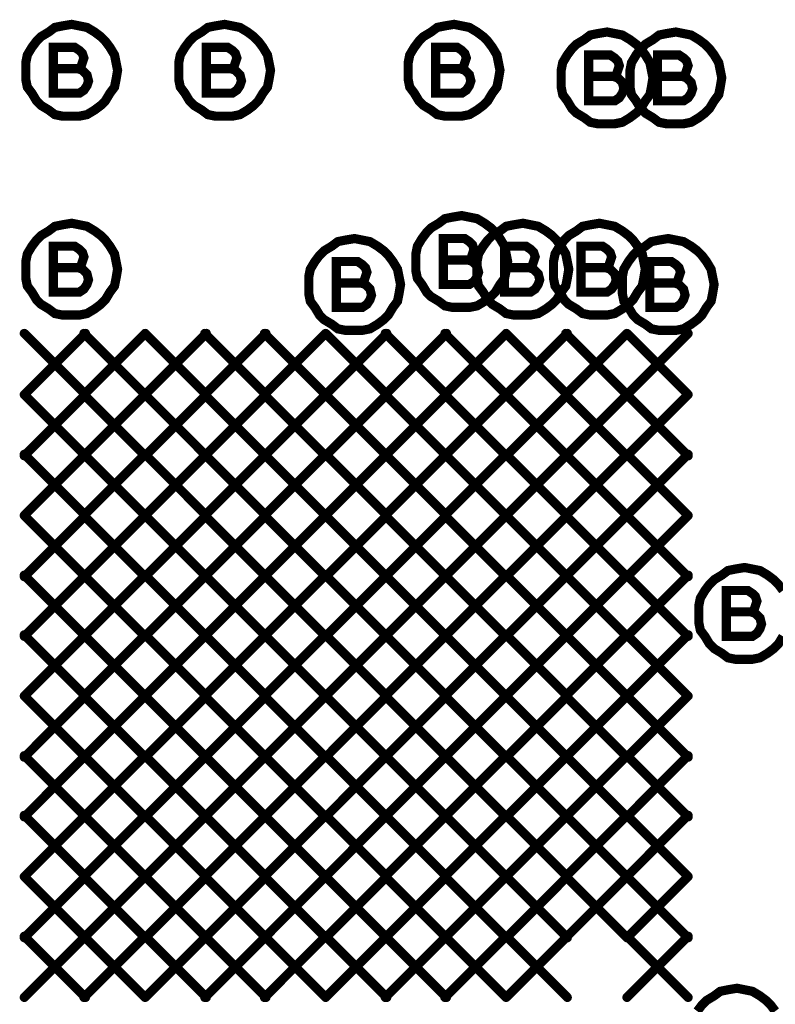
# Model space of a CAD drawing. Extents: x 28 to 61, y 24.9 to 46.
# Tile 37 of 96: x 37.246 to 37.74, y 31.364 to 32.008. Entities that reach past the tile are written whole.
import ezdxf

# ---------------------------------------------------------------- set-up
doc = ezdxf.new("R2010")
doc.units = 0
doc.layers.add('1', color=2, linetype='CONTINUOUS')

msp = doc.modelspace()

# ---------------------------------------------------------------- linework, layer by layer
at = {"layer": '1', "const_width": 0.006}
for points in [[(37.31, 31.975), (37.309, 31.98), (37.308, 31.985), (37.305, 31.99), (37.302, 31.994), (37.299, 31.997), (37.295, 32), (37.29, 32.003), (37.285, 32.004), (37.28, 32.005), (37.274, 32.004), (37.269, 32.003), (37.265, 32), (37.26, 31.997), (37.257, 31.994), (37.254, 31.99), (37.251, 31.985), (37.25, 31.98), (37.25, 31.975), (37.25, 31.969), (37.251, 31.964), (37.254, 31.96), (37.257, 31.955), (37.26, 31.952), (37.265, 31.949), (37.269, 31.946), (37.274, 31.945), (37.28, 31.945), (37.285, 31.945), (37.29, 31.946), (37.295, 31.949), (37.299, 31.952), (37.302, 31.955), (37.305, 31.96), (37.308, 31.964), (37.309, 31.969), (37.31, 31.975)], [(37.41, 31.975), (37.409, 31.98), (37.408, 31.985), (37.405, 31.99), (37.402, 31.994), (37.399, 31.997), (37.395, 32), (37.39, 32.003), (37.385, 32.004), (37.38, 32.005), (37.374, 32.004), (37.369, 32.003), (37.365, 32), (37.36, 31.997), (37.357, 31.994), (37.354, 31.99), (37.351, 31.985), (37.35, 31.98), (37.35, 31.975), (37.35, 31.969), (37.351, 31.964), (37.354, 31.96), (37.357, 31.955), (37.36, 31.952), (37.365, 31.949), (37.369, 31.946), (37.374, 31.945), (37.38, 31.945), (37.385, 31.945), (37.39, 31.946), (37.395, 31.949), (37.399, 31.952), (37.402, 31.955), (37.405, 31.96), (37.408, 31.964), (37.409, 31.969), (37.41, 31.975)], [(37.56, 31.975), (37.559, 31.98), (37.558, 31.985), (37.555, 31.99), (37.552, 31.994), (37.549, 31.997), (37.545, 32), (37.54, 32.003), (37.535, 32.004), (37.53, 32.005), (37.524, 32.004), (37.519, 32.003), (37.515, 32), (37.51, 31.997), (37.507, 31.994), (37.504, 31.99), (37.501, 31.985), (37.5, 31.98), (37.5, 31.975), (37.5, 31.969), (37.501, 31.964), (37.504, 31.96), (37.507, 31.955), (37.51, 31.952), (37.515, 31.949), (37.519, 31.946), (37.524, 31.945), (37.53, 31.945), (37.535, 31.945), (37.54, 31.946), (37.545, 31.949), (37.549, 31.952), (37.552, 31.955), (37.555, 31.96), (37.558, 31.964), (37.559, 31.969), (37.56, 31.975)], [(37.66, 31.97), (37.659, 31.975), (37.658, 31.98), (37.655, 31.985), (37.652, 31.989), (37.649, 31.992), (37.645, 31.995), (37.64, 31.998), (37.635, 31.999), (37.63, 32), (37.624, 31.999), (37.619, 31.998), (37.615, 31.995), (37.61, 31.992), (37.607, 31.989), (37.604, 31.985), (37.601, 31.98), (37.6, 31.975), (37.6, 31.97), (37.6, 31.964), (37.601, 31.959), (37.604, 31.955), (37.607, 31.95), (37.61, 31.947), (37.615, 31.944), (37.619, 31.941), (37.624, 31.94), (37.63, 31.94), (37.635, 31.94), (37.64, 31.941), (37.645, 31.944), (37.649, 31.947), (37.652, 31.95), (37.655, 31.955), (37.658, 31.959), (37.659, 31.964), (37.66, 31.97)], [(37.705, 31.97), (37.704, 31.975), (37.703, 31.98), (37.7, 31.985), (37.697, 31.989), (37.694, 31.992), (37.69, 31.995), (37.685, 31.998), (37.68, 31.999), (37.675, 32), (37.669, 31.999), (37.664, 31.998), (37.66, 31.995), (37.655, 31.992), (37.652, 31.989), (37.649, 31.985), (37.646, 31.98), (37.645, 31.975), (37.645, 31.97), (37.645, 31.964), (37.646, 31.959), (37.649, 31.955), (37.652, 31.95), (37.655, 31.947), (37.66, 31.944), (37.664, 31.941), (37.669, 31.94), (37.675, 31.94), (37.68, 31.94), (37.685, 31.941), (37.69, 31.944), (37.694, 31.947), (37.697, 31.95), (37.7, 31.955), (37.703, 31.959), (37.704, 31.964), (37.705, 31.97)], [(37.284, 31.976), (37.286, 31.977), (37.287, 31.98), (37.288, 31.983), (37.287, 31.986), (37.285, 31.988), (37.282, 31.99), (37.268, 31.99), (37.268, 31.96), (37.285, 31.96), (37.288, 31.962), (37.29, 31.965), (37.291, 31.968), (37.29, 31.972), (37.287, 31.975), (37.284, 31.976), (37.268, 31.976)], [(37.384, 31.976), (37.386, 31.977), (37.387, 31.98), (37.388, 31.983), (37.387, 31.986), (37.385, 31.988), (37.382, 31.99), (37.368, 31.99), (37.368, 31.96), (37.385, 31.96), (37.388, 31.962), (37.39, 31.965), (37.391, 31.968), (37.39, 31.972), (37.387, 31.975), (37.384, 31.976), (37.368, 31.976)], [(37.534, 31.976), (37.536, 31.977), (37.537, 31.98), (37.538, 31.983), (37.537, 31.986), (37.535, 31.988), (37.532, 31.99), (37.518, 31.99), (37.518, 31.96), (37.535, 31.96), (37.538, 31.962), (37.54, 31.965), (37.541, 31.968), (37.54, 31.972), (37.537, 31.975), (37.534, 31.976), (37.518, 31.976)], [(37.634, 31.971), (37.636, 31.972), (37.637, 31.975), (37.638, 31.978), (37.637, 31.981), (37.635, 31.983), (37.632, 31.985), (37.618, 31.985), (37.618, 31.955), (37.635, 31.955), (37.638, 31.957), (37.64, 31.96), (37.641, 31.963), (37.64, 31.967), (37.637, 31.97), (37.634, 31.971), (37.618, 31.971)], [(37.679, 31.971), (37.681, 31.972), (37.682, 31.975), (37.683, 31.978), (37.682, 31.981), (37.68, 31.983), (37.677, 31.985), (37.663, 31.985), (37.663, 31.955), (37.68, 31.955), (37.683, 31.957), (37.685, 31.96), (37.686, 31.963), (37.685, 31.967), (37.682, 31.97), (37.679, 31.971), (37.663, 31.971)], [(37.565, 31.85), (37.564, 31.855), (37.563, 31.86), (37.56, 31.865), (37.557, 31.869), (37.554, 31.872), (37.55, 31.875), (37.545, 31.878), (37.54, 31.879), (37.535, 31.88), (37.529, 31.879), (37.524, 31.878), (37.52, 31.875), (37.515, 31.872), (37.512, 31.869), (37.509, 31.865), (37.506, 31.86), (37.505, 31.855), (37.505, 31.85), (37.505, 31.844), (37.506, 31.839), (37.509, 31.835), (37.512, 31.83), (37.515, 31.827), (37.52, 31.824), (37.524, 31.821), (37.529, 31.82), (37.535, 31.82), (37.54, 31.82), (37.545, 31.821), (37.55, 31.824), (37.554, 31.827), (37.557, 31.83), (37.56, 31.835), (37.563, 31.839), (37.564, 31.844), (37.565, 31.85)], [(37.31, 31.845), (37.309, 31.85), (37.308, 31.855), (37.305, 31.86), (37.302, 31.864), (37.299, 31.867), (37.295, 31.87), (37.29, 31.873), (37.285, 31.874), (37.28, 31.875), (37.274, 31.874), (37.269, 31.873), (37.265, 31.87), (37.26, 31.867), (37.257, 31.864), (37.254, 31.86), (37.251, 31.855), (37.25, 31.85), (37.25, 31.845), (37.25, 31.839), (37.251, 31.834), (37.254, 31.83), (37.257, 31.825), (37.26, 31.822), (37.265, 31.819), (37.269, 31.816), (37.274, 31.815), (37.28, 31.815), (37.285, 31.815), (37.29, 31.816), (37.295, 31.819), (37.299, 31.822), (37.302, 31.825), (37.305, 31.83), (37.308, 31.834), (37.309, 31.839), (37.31, 31.845)], [(37.605, 31.845), (37.604, 31.85), (37.603, 31.855), (37.6, 31.86), (37.597, 31.864), (37.594, 31.867), (37.59, 31.87), (37.585, 31.873), (37.58, 31.874), (37.575, 31.875), (37.569, 31.874), (37.564, 31.873), (37.56, 31.87), (37.555, 31.867), (37.552, 31.864), (37.549, 31.86), (37.546, 31.855), (37.545, 31.85), (37.545, 31.845), (37.545, 31.839), (37.546, 31.834), (37.549, 31.83), (37.552, 31.825), (37.555, 31.822), (37.56, 31.819), (37.564, 31.816), (37.569, 31.815), (37.575, 31.815), (37.58, 31.815), (37.585, 31.816), (37.59, 31.819), (37.594, 31.822), (37.597, 31.825), (37.6, 31.83), (37.603, 31.834), (37.604, 31.839), (37.605, 31.845)], [(37.655, 31.845), (37.654, 31.85), (37.653, 31.855), (37.65, 31.86), (37.647, 31.864), (37.644, 31.867), (37.64, 31.87), (37.635, 31.873), (37.63, 31.874), (37.625, 31.875), (37.619, 31.874), (37.614, 31.873), (37.61, 31.87), (37.605, 31.867), (37.602, 31.864), (37.599, 31.86), (37.596, 31.855), (37.595, 31.85), (37.595, 31.845), (37.595, 31.839), (37.596, 31.834), (37.599, 31.83), (37.602, 31.825), (37.605, 31.822), (37.61, 31.819), (37.614, 31.816), (37.619, 31.815), (37.625, 31.815), (37.63, 31.815), (37.635, 31.816), (37.64, 31.819), (37.644, 31.822), (37.647, 31.825), (37.65, 31.83), (37.653, 31.834), (37.654, 31.839), (37.655, 31.845)], [(37.284, 31.846), (37.286, 31.847), (37.287, 31.85), (37.288, 31.853), (37.287, 31.856), (37.285, 31.858), (37.282, 31.86), (37.268, 31.86), (37.268, 31.83), (37.285, 31.83), (37.288, 31.832), (37.29, 31.835), (37.291, 31.838), (37.29, 31.842), (37.287, 31.845), (37.284, 31.846), (37.268, 31.846)], [(37.495, 31.835), (37.494, 31.84), (37.493, 31.845), (37.49, 31.85), (37.487, 31.854), (37.484, 31.857), (37.48, 31.86), (37.475, 31.863), (37.47, 31.864), (37.465, 31.865), (37.459, 31.864), (37.454, 31.863), (37.45, 31.86), (37.445, 31.857), (37.442, 31.854), (37.439, 31.85), (37.436, 31.845), (37.435, 31.84), (37.435, 31.835), (37.435, 31.829), (37.436, 31.824), (37.439, 31.82), (37.442, 31.815), (37.445, 31.812), (37.45, 31.809), (37.454, 31.806), (37.459, 31.805), (37.465, 31.805), (37.47, 31.805), (37.475, 31.806), (37.48, 31.809), (37.484, 31.812), (37.487, 31.815), (37.49, 31.82), (37.493, 31.824), (37.494, 31.829), (37.495, 31.835)], [(37.539, 31.851), (37.541, 31.852), (37.542, 31.855), (37.543, 31.858), (37.542, 31.861), (37.54, 31.863), (37.537, 31.865), (37.523, 31.865), (37.523, 31.835), (37.54, 31.835), (37.543, 31.837), (37.545, 31.84), (37.546, 31.843), (37.545, 31.847), (37.542, 31.85), (37.539, 31.851), (37.523, 31.851)], [(37.579, 31.846), (37.581, 31.847), (37.582, 31.85), (37.583, 31.853), (37.582, 31.856), (37.58, 31.858), (37.577, 31.86), (37.563, 31.86), (37.563, 31.83), (37.58, 31.83), (37.583, 31.832), (37.585, 31.835), (37.586, 31.838), (37.585, 31.842), (37.582, 31.845), (37.579, 31.846), (37.563, 31.846)], [(37.629, 31.846), (37.631, 31.847), (37.632, 31.85), (37.633, 31.853), (37.632, 31.856), (37.63, 31.858), (37.627, 31.86), (37.613, 31.86), (37.613, 31.83), (37.63, 31.83), (37.633, 31.832), (37.635, 31.835), (37.636, 31.838), (37.635, 31.842), (37.632, 31.845), (37.629, 31.846), (37.613, 31.846)], [(37.7, 31.835), (37.699, 31.84), (37.698, 31.845), (37.695, 31.85), (37.692, 31.854), (37.689, 31.857), (37.685, 31.86), (37.68, 31.863), (37.675, 31.864), (37.67, 31.865), (37.664, 31.864), (37.659, 31.863), (37.655, 31.86), (37.65, 31.857), (37.647, 31.854), (37.644, 31.85), (37.641, 31.845), (37.64, 31.84), (37.64, 31.835), (37.64, 31.829), (37.641, 31.824), (37.644, 31.82), (37.647, 31.815), (37.65, 31.812), (37.655, 31.809), (37.659, 31.806), (37.664, 31.805), (37.67, 31.805), (37.675, 31.805), (37.68, 31.806), (37.685, 31.809), (37.689, 31.812), (37.692, 31.815), (37.695, 31.82), (37.698, 31.824), (37.699, 31.829), (37.7, 31.835)], [(37.469, 31.836), (37.471, 31.837), (37.472, 31.84), (37.473, 31.843), (37.472, 31.846), (37.47, 31.848), (37.467, 31.85), (37.453, 31.85), (37.453, 31.82), (37.47, 31.82), (37.473, 31.822), (37.475, 31.825), (37.476, 31.828), (37.475, 31.832), (37.472, 31.835), (37.469, 31.836), (37.453, 31.836)], [(37.674, 31.836), (37.676, 31.837), (37.677, 31.84), (37.678, 31.843), (37.677, 31.846), (37.675, 31.848), (37.672, 31.85), (37.658, 31.85), (37.658, 31.82), (37.675, 31.82), (37.678, 31.822), (37.68, 31.825), (37.681, 31.828), (37.68, 31.832), (37.677, 31.835), (37.674, 31.836), (37.658, 31.836)], [(37.249, 31.803), (37.289, 31.763)], [(37.289, 31.803), (37.249, 31.763)], [(37.288, 31.803), (37.328, 31.763)], [(37.328, 31.803), (37.288, 31.763)], [(37.328, 31.803), (37.368, 31.763)], [(37.368, 31.803), (37.328, 31.763)], [(37.367, 31.803), (37.407, 31.763)], [(37.407, 31.803), (37.367, 31.763)], [(37.406, 31.803), (37.446, 31.763)], [(37.446, 31.803), (37.406, 31.763)], [(37.446, 31.803), (37.486, 31.763)], [(37.486, 31.803), (37.446, 31.763)], [(37.485, 31.803), (37.525, 31.763)], [(37.525, 31.803), (37.485, 31.763)], [(37.524, 31.803), (37.564, 31.763)], [(37.564, 31.803), (37.524, 31.763)], [(37.564, 31.803), (37.604, 31.763)], [(37.604, 31.803), (37.564, 31.763)], [(37.603, 31.803), (37.643, 31.763)], [(37.643, 31.803), (37.603, 31.763)], [(37.643, 31.803), (37.683, 31.763)], [(37.683, 31.803), (37.643, 31.763)], [(37.249, 31.763), (37.289, 31.723)], [(37.289, 31.763), (37.249, 31.723)], [(37.288, 31.763), (37.328, 31.723)], [(37.328, 31.763), (37.288, 31.723)], [(37.328, 31.763), (37.368, 31.723)], [(37.368, 31.763), (37.328, 31.723)], [(37.367, 31.763), (37.407, 31.723)], [(37.407, 31.763), (37.367, 31.723)], [(37.406, 31.763), (37.446, 31.723)], [(37.446, 31.763), (37.406, 31.723)], [(37.446, 31.763), (37.486, 31.723)], [(37.486, 31.763), (37.446, 31.723)], [(37.485, 31.763), (37.525, 31.723)], [(37.525, 31.763), (37.485, 31.723)], [(37.524, 31.763), (37.564, 31.723)], [(37.564, 31.763), (37.524, 31.723)], [(37.564, 31.763), (37.604, 31.723)], [(37.604, 31.763), (37.564, 31.723)], [(37.603, 31.763), (37.643, 31.723)], [(37.643, 31.763), (37.603, 31.723)], [(37.643, 31.763), (37.683, 31.723)], [(37.683, 31.763), (37.643, 31.723)], [(37.249, 31.724), (37.289, 31.684)], [(37.289, 31.724), (37.249, 31.684)], [(37.288, 31.724), (37.328, 31.684)], [(37.328, 31.724), (37.288, 31.684)], [(37.328, 31.724), (37.368, 31.684)], [(37.368, 31.724), (37.328, 31.684)], [(37.367, 31.724), (37.407, 31.684)], [(37.407, 31.724), (37.367, 31.684)], [(37.406, 31.724), (37.446, 31.684)], [(37.446, 31.724), (37.406, 31.684)], [(37.446, 31.724), (37.486, 31.684)], [(37.486, 31.724), (37.446, 31.684)], [(37.485, 31.724), (37.525, 31.684)], [(37.525, 31.724), (37.485, 31.684)], [(37.524, 31.724), (37.564, 31.684)], [(37.564, 31.724), (37.524, 31.684)], [(37.564, 31.724), (37.604, 31.684)], [(37.604, 31.724), (37.564, 31.684)], [(37.603, 31.724), (37.643, 31.684)], [(37.643, 31.724), (37.603, 31.684)], [(37.643, 31.724), (37.683, 31.684)], [(37.683, 31.724), (37.643, 31.684)], [(37.249, 31.684), (37.289, 31.644)], [(37.289, 31.684), (37.249, 31.644)], [(37.288, 31.684), (37.328, 31.644)], [(37.328, 31.684), (37.288, 31.644)], [(37.328, 31.684), (37.368, 31.644)], [(37.368, 31.684), (37.328, 31.644)], [(37.367, 31.684), (37.407, 31.644)], [(37.407, 31.684), (37.367, 31.644)], [(37.406, 31.684), (37.446, 31.644)], [(37.446, 31.684), (37.406, 31.644)], [(37.446, 31.684), (37.486, 31.644)], [(37.486, 31.684), (37.446, 31.644)], [(37.485, 31.684), (37.525, 31.644)], [(37.525, 31.684), (37.485, 31.644)], [(37.524, 31.684), (37.564, 31.644)], [(37.564, 31.684), (37.524, 31.644)], [(37.564, 31.684), (37.604, 31.644)], [(37.604, 31.684), (37.564, 31.644)], [(37.603, 31.684), (37.643, 31.644)], [(37.643, 31.684), (37.603, 31.644)], [(37.643, 31.684), (37.683, 31.644)], [(37.683, 31.684), (37.643, 31.644)], [(37.745, 31.635), (37.742, 31.639), (37.739, 31.642), (37.735, 31.645), (37.73, 31.648), (37.725, 31.649), (37.72, 31.65), (37.714, 31.649), (37.709, 31.648), (37.705, 31.645), (37.7, 31.642), (37.697, 31.639), (37.694, 31.635), (37.691, 31.63), (37.69, 31.625), (37.69, 31.62), (37.69, 31.614), (37.691, 31.609), (37.694, 31.605), (37.697, 31.6), (37.7, 31.597), (37.705, 31.594), (37.709, 31.591), (37.714, 31.59), (37.72, 31.59), (37.725, 31.59), (37.73, 31.591), (37.735, 31.594), (37.739, 31.597), (37.742, 31.6), (37.745, 31.605)], [(37.249, 31.645), (37.289, 31.605)], [(37.289, 31.645), (37.249, 31.605)], [(37.288, 31.645), (37.328, 31.605)], [(37.328, 31.645), (37.288, 31.605)], [(37.328, 31.645), (37.368, 31.605)], [(37.368, 31.645), (37.328, 31.605)], [(37.367, 31.645), (37.407, 31.605)], [(37.407, 31.645), (37.367, 31.605)], [(37.406, 31.645), (37.446, 31.605)], [(37.446, 31.645), (37.406, 31.605)], [(37.446, 31.645), (37.486, 31.605)], [(37.486, 31.645), (37.446, 31.605)], [(37.485, 31.645), (37.525, 31.605)], [(37.525, 31.645), (37.485, 31.605)], [(37.524, 31.645), (37.564, 31.605)], [(37.564, 31.645), (37.524, 31.605)], [(37.564, 31.645), (37.604, 31.605)], [(37.604, 31.645), (37.564, 31.605)], [(37.603, 31.645), (37.643, 31.605)], [(37.643, 31.645), (37.603, 31.605)], [(37.643, 31.645), (37.683, 31.605)], [(37.683, 31.645), (37.643, 31.605)], [(37.724, 31.621), (37.726, 31.622), (37.727, 31.625), (37.728, 31.628), (37.727, 31.631), (37.725, 31.633), (37.722, 31.635), (37.708, 31.635), (37.708, 31.605), (37.725, 31.605), (37.728, 31.607), (37.73, 31.61), (37.731, 31.613), (37.73, 31.617), (37.727, 31.62), (37.724, 31.621), (37.708, 31.621)], [(37.249, 31.606), (37.289, 31.566)], [(37.289, 31.606), (37.249, 31.566)], [(37.288, 31.606), (37.328, 31.566)], [(37.328, 31.606), (37.288, 31.566)], [(37.328, 31.606), (37.368, 31.566)], [(37.368, 31.606), (37.328, 31.566)], [(37.367, 31.606), (37.407, 31.566)], [(37.407, 31.606), (37.367, 31.566)], [(37.406, 31.606), (37.446, 31.566)], [(37.446, 31.606), (37.406, 31.566)], [(37.446, 31.606), (37.486, 31.566)], [(37.486, 31.606), (37.446, 31.566)], [(37.485, 31.606), (37.525, 31.566)], [(37.525, 31.606), (37.485, 31.566)], [(37.524, 31.606), (37.564, 31.566)], [(37.564, 31.606), (37.524, 31.566)], [(37.564, 31.606), (37.604, 31.566)], [(37.604, 31.606), (37.564, 31.566)], [(37.603, 31.606), (37.643, 31.566)], [(37.643, 31.606), (37.603, 31.566)], [(37.643, 31.606), (37.683, 31.566)], [(37.683, 31.606), (37.643, 31.566)], [(37.249, 31.566), (37.289, 31.526)], [(37.289, 31.566), (37.249, 31.526)], [(37.288, 31.566), (37.328, 31.526)], [(37.328, 31.566), (37.288, 31.526)], [(37.328, 31.566), (37.368, 31.526)], [(37.368, 31.566), (37.328, 31.526)], [(37.367, 31.566), (37.407, 31.526)], [(37.407, 31.566), (37.367, 31.526)], [(37.406, 31.566), (37.446, 31.526)], [(37.446, 31.566), (37.406, 31.526)], [(37.446, 31.566), (37.486, 31.526)], [(37.486, 31.566), (37.446, 31.526)], [(37.485, 31.566), (37.525, 31.526)], [(37.525, 31.566), (37.485, 31.526)], [(37.524, 31.566), (37.564, 31.526)], [(37.564, 31.566), (37.524, 31.526)], [(37.564, 31.566), (37.604, 31.526)], [(37.604, 31.566), (37.564, 31.526)], [(37.603, 31.566), (37.643, 31.526)], [(37.643, 31.566), (37.603, 31.526)], [(37.643, 31.566), (37.683, 31.526)], [(37.683, 31.566), (37.643, 31.526)], [(37.249, 31.527), (37.289, 31.487)], [(37.289, 31.527), (37.249, 31.487)], [(37.288, 31.527), (37.328, 31.487)], [(37.328, 31.527), (37.288, 31.487)], [(37.328, 31.527), (37.368, 31.487)], [(37.368, 31.527), (37.328, 31.487)], [(37.367, 31.527), (37.407, 31.487)], [(37.407, 31.527), (37.367, 31.487)], [(37.406, 31.527), (37.446, 31.487)], [(37.446, 31.527), (37.406, 31.487)], [(37.446, 31.527), (37.486, 31.487)], [(37.486, 31.527), (37.446, 31.487)], [(37.485, 31.527), (37.525, 31.487)], [(37.525, 31.527), (37.485, 31.487)], [(37.524, 31.527), (37.564, 31.487)], [(37.564, 31.527), (37.524, 31.487)], [(37.564, 31.527), (37.604, 31.487)], [(37.604, 31.527), (37.564, 31.487)], [(37.603, 31.527), (37.643, 31.487)], [(37.643, 31.527), (37.603, 31.487)], [(37.643, 31.527), (37.683, 31.487)], [(37.683, 31.527), (37.643, 31.487)], [(37.249, 31.488), (37.289, 31.448)], [(37.289, 31.488), (37.249, 31.448)], [(37.288, 31.488), (37.328, 31.448)], [(37.328, 31.488), (37.288, 31.448)], [(37.328, 31.488), (37.368, 31.448)], [(37.368, 31.488), (37.328, 31.448)], [(37.367, 31.488), (37.407, 31.448)], [(37.407, 31.488), (37.367, 31.448)], [(37.406, 31.488), (37.446, 31.448)], [(37.446, 31.488), (37.406, 31.448)], [(37.446, 31.488), (37.486, 31.448)], [(37.486, 31.488), (37.446, 31.448)], [(37.485, 31.488), (37.525, 31.448)], [(37.525, 31.488), (37.485, 31.448)], [(37.524, 31.488), (37.564, 31.448)], [(37.564, 31.488), (37.524, 31.448)], [(37.564, 31.488), (37.604, 31.448)], [(37.604, 31.488), (37.564, 31.448)], [(37.603, 31.488), (37.643, 31.448)], [(37.643, 31.488), (37.603, 31.448)], [(37.643, 31.488), (37.683, 31.448)], [(37.683, 31.488), (37.643, 31.448)], [(37.249, 31.448), (37.289, 31.408)], [(37.289, 31.448), (37.249, 31.408)], [(37.288, 31.448), (37.328, 31.408)], [(37.328, 31.448), (37.288, 31.408)], [(37.328, 31.448), (37.368, 31.408)], [(37.368, 31.448), (37.328, 31.408)], [(37.367, 31.448), (37.407, 31.408)], [(37.407, 31.448), (37.367, 31.408)], [(37.406, 31.448), (37.446, 31.408)], [(37.446, 31.448), (37.406, 31.408)], [(37.446, 31.448), (37.486, 31.408)], [(37.486, 31.448), (37.446, 31.408)], [(37.485, 31.448), (37.525, 31.408)], [(37.525, 31.448), (37.485, 31.408)], [(37.524, 31.448), (37.564, 31.408)], [(37.564, 31.448), (37.524, 31.408)], [(37.564, 31.448), (37.604, 31.408)], [(37.604, 31.448), (37.564, 31.408)], [(37.603, 31.448), (37.643, 31.408)], [(37.643, 31.448), (37.603, 31.408)], [(37.643, 31.448), (37.683, 31.408)], [(37.683, 31.448), (37.643, 31.408)], [(37.249, 31.409), (37.289, 31.369)], [(37.289, 31.409), (37.249, 31.369)], [(37.288, 31.409), (37.328, 31.369)], [(37.328, 31.409), (37.288, 31.369)], [(37.328, 31.409), (37.368, 31.369)], [(37.368, 31.409), (37.328, 31.369)], [(37.367, 31.409), (37.407, 31.369)], [(37.407, 31.409), (37.367, 31.369)], [(37.406, 31.409), (37.446, 31.369)], [(37.446, 31.409), (37.406, 31.369)], [(37.446, 31.409), (37.486, 31.369)], [(37.486, 31.409), (37.446, 31.369)], [(37.485, 31.409), (37.525, 31.369)], [(37.525, 31.409), (37.485, 31.369)], [(37.524, 31.409), (37.564, 31.369)], [(37.564, 31.409), (37.524, 31.369)], [(37.564, 31.409), (37.604, 31.369)], [(37.604, 31.409), (37.564, 31.369)], [(37.643, 31.409), (37.683, 31.369)], [(37.683, 31.409), (37.643, 31.369)], [(37.74, 31.36), (37.737, 31.364), (37.734, 31.367), (37.73, 31.37), (37.725, 31.373), (37.72, 31.374), (37.715, 31.375), (37.709, 31.374), (37.704, 31.373), (37.7, 31.37), (37.695, 31.367), (37.692, 31.364), (37.689, 31.36)]]:
    msp.add_lwpolyline(points, dxfattribs=at)
at = {"layer": '1', "const_width": 0.003}
for points in [[(37.2695, 31.976, 1), (37.2665, 31.976, 1)], [(37.2855, 31.976, 1), (37.2825, 31.976, 1)], [(37.3115, 31.975, 1), (37.3085, 31.975, 1)], [(37.3115, 31.975, 1), (37.3085, 31.975, 1)], [(37.3695, 31.976, 1), (37.3665, 31.976, 1)], [(37.3855, 31.976, 1), (37.3825, 31.976, 1)], [(37.4115, 31.975, 1), (37.4085, 31.975, 1)], [(37.4115, 31.975, 1), (37.4085, 31.975, 1)], [(37.5195, 31.976, 1), (37.5165, 31.976, 1)], [(37.5355, 31.976, 1), (37.5325, 31.976, 1)], [(37.5615, 31.975, 1), (37.5585, 31.975, 1)], [(37.5615, 31.975, 1), (37.5585, 31.975, 1)], [(37.6195, 31.971, 1), (37.6165, 31.971, 1)], [(37.6355, 31.971, 1), (37.6325, 31.971, 1)], [(37.6615, 31.97, 1), (37.6585, 31.97, 1)], [(37.6615, 31.97, 1), (37.6585, 31.97, 1)], [(37.6645, 31.971, 1), (37.6615, 31.971, 1)], [(37.6805, 31.971, 1), (37.6775, 31.971, 1)], [(37.7065, 31.97, 1), (37.7035, 31.97, 1)], [(37.7065, 31.97, 1), (37.7035, 31.97, 1)], [(37.5245, 31.851, 1), (37.5215, 31.851, 1)], [(37.5405, 31.851, 1), (37.5375, 31.851, 1)], [(37.5665, 31.85, 1), (37.5635, 31.85, 1)], [(37.5665, 31.85, 1), (37.5635, 31.85, 1)], [(37.2695, 31.846, 1), (37.2665, 31.846, 1)], [(37.2855, 31.846, 1), (37.2825, 31.846, 1)], [(37.3115, 31.845, 1), (37.3085, 31.845, 1)], [(37.3115, 31.845, 1), (37.3085, 31.845, 1)], [(37.5645, 31.846, 1), (37.5615, 31.846, 1)], [(37.5805, 31.846, 1), (37.5775, 31.846, 1)], [(37.6065, 31.845, 1), (37.6035, 31.845, 1)], [(37.6065, 31.845, 1), (37.6035, 31.845, 1)], [(37.6145, 31.846, 1), (37.6115, 31.846, 1)], [(37.6305, 31.846, 1), (37.6275, 31.846, 1)], [(37.6565, 31.845, 1), (37.6535, 31.845, 1)], [(37.6565, 31.845, 1), (37.6535, 31.845, 1)], [(37.4545, 31.836, 1), (37.4515, 31.836, 1)], [(37.4705, 31.836, 1), (37.4675, 31.836, 1)], [(37.4965, 31.835, 1), (37.4935, 31.835, 1)], [(37.4965, 31.835, 1), (37.4935, 31.835, 1)], [(37.6595, 31.836, 1), (37.6565, 31.836, 1)], [(37.6755, 31.836, 1), (37.6725, 31.836, 1)], [(37.7015, 31.835, 1), (37.6985, 31.835, 1)], [(37.7015, 31.835, 1), (37.6985, 31.835, 1)], [(37.2505, 31.803, 1), (37.2475, 31.803, 1)], [(37.2895, 31.803, 1), (37.2865, 31.803, 1)], [(37.2905, 31.803, 1), (37.2875, 31.803, 1)], [(37.3295, 31.803, 1), (37.3265, 31.803, 1)], [(37.3295, 31.803, 1), (37.3265, 31.803, 1)], [(37.3685, 31.803, 1), (37.3655, 31.803, 1)], [(37.3695, 31.803, 1), (37.3665, 31.803, 1)], [(37.4075, 31.803, 1), (37.4045, 31.803, 1)], [(37.4085, 31.803, 1), (37.4055, 31.803, 1)], [(37.4475, 31.803, 1), (37.4445, 31.803, 1)], [(37.4475, 31.803, 1), (37.4445, 31.803, 1)], [(37.4865, 31.803, 1), (37.4835, 31.803, 1)], [(37.4875, 31.803, 1), (37.4845, 31.803, 1)], [(37.5255, 31.803, 1), (37.5225, 31.803, 1)], [(37.5265, 31.803, 1), (37.5235, 31.803, 1)], [(37.5655, 31.803, 1), (37.5625, 31.803, 1)], [(37.5655, 31.803, 1), (37.5625, 31.803, 1)], [(37.6045, 31.803, 1), (37.6015, 31.803, 1)], [(37.6055, 31.803, 1), (37.6025, 31.803, 1)], [(37.6445, 31.803, 1), (37.6415, 31.803, 1)], [(37.6445, 31.803, 1), (37.6415, 31.803, 1)], [(37.6845, 31.803, 1), (37.6815, 31.803, 1)], [(37.2505, 31.763, 1), (37.2475, 31.763, 1)], [(37.2505, 31.763, 1), (37.2475, 31.763, 1)], [(37.2895, 31.763, 1), (37.2865, 31.763, 1)], [(37.2895, 31.763, 1), (37.2865, 31.763, 1)], [(37.2905, 31.763, 1), (37.2875, 31.763, 1)], [(37.2905, 31.763, 1), (37.2875, 31.763, 1)], [(37.3295, 31.763, 1), (37.3265, 31.763, 1)], [(37.3295, 31.763, 1), (37.3265, 31.763, 1)], [(37.3295, 31.763, 1), (37.3265, 31.763, 1)], [(37.3295, 31.763, 1), (37.3265, 31.763, 1)], [(37.3685, 31.763, 1), (37.3655, 31.763, 1)], [(37.3685, 31.763, 1), (37.3655, 31.763, 1)], [(37.3695, 31.763, 1), (37.3665, 31.763, 1)], [(37.3695, 31.763, 1), (37.3665, 31.763, 1)], [(37.4075, 31.763, 1), (37.4045, 31.763, 1)], [(37.4075, 31.763, 1), (37.4045, 31.763, 1)], [(37.4085, 31.763, 1), (37.4055, 31.763, 1)], [(37.4085, 31.763, 1), (37.4055, 31.763, 1)], [(37.4475, 31.763, 1), (37.4445, 31.763, 1)], [(37.4475, 31.763, 1), (37.4445, 31.763, 1)], [(37.4475, 31.763, 1), (37.4445, 31.763, 1)], [(37.4475, 31.763, 1), (37.4445, 31.763, 1)], [(37.4865, 31.763, 1), (37.4835, 31.763, 1)], [(37.4865, 31.763, 1), (37.4835, 31.763, 1)], [(37.4875, 31.763, 1), (37.4845, 31.763, 1)], [(37.4875, 31.763, 1), (37.4845, 31.763, 1)], [(37.5255, 31.763, 1), (37.5225, 31.763, 1)], [(37.5255, 31.763, 1), (37.5225, 31.763, 1)], [(37.5265, 31.763, 1), (37.5235, 31.763, 1)], [(37.5265, 31.763, 1), (37.5235, 31.763, 1)], [(37.5655, 31.763, 1), (37.5625, 31.763, 1)], [(37.5655, 31.763, 1), (37.5625, 31.763, 1)], [(37.5655, 31.763, 1), (37.5625, 31.763, 1)], [(37.5655, 31.763, 1), (37.5625, 31.763, 1)], [(37.6045, 31.763, 1), (37.6015, 31.763, 1)], [(37.6045, 31.763, 1), (37.6015, 31.763, 1)], [(37.6055, 31.763, 1), (37.6025, 31.763, 1)], [(37.6055, 31.763, 1), (37.6025, 31.763, 1)], [(37.6445, 31.763, 1), (37.6415, 31.763, 1)], [(37.6445, 31.763, 1), (37.6415, 31.763, 1)], [(37.6445, 31.763, 1), (37.6415, 31.763, 1)], [(37.6445, 31.763, 1), (37.6415, 31.763, 1)], [(37.6845, 31.763, 1), (37.6815, 31.763, 1)], [(37.6845, 31.763, 1), (37.6815, 31.763, 1)], [(37.2505, 31.724, 1), (37.2475, 31.724, 1)], [(37.2895, 31.724, 1), (37.2865, 31.724, 1)], [(37.2905, 31.724, 1), (37.2875, 31.724, 1)], [(37.3295, 31.724, 1), (37.3265, 31.724, 1)], [(37.3295, 31.724, 1), (37.3265, 31.724, 1)], [(37.3685, 31.724, 1), (37.3655, 31.724, 1)], [(37.3695, 31.724, 1), (37.3665, 31.724, 1)], [(37.4075, 31.724, 1), (37.4045, 31.724, 1)], [(37.4085, 31.724, 1), (37.4055, 31.724, 1)], [(37.4475, 31.724, 1), (37.4445, 31.724, 1)], [(37.4475, 31.724, 1), (37.4445, 31.724, 1)], [(37.4865, 31.724, 1), (37.4835, 31.724, 1)], [(37.4875, 31.724, 1), (37.4845, 31.724, 1)], [(37.5255, 31.724, 1), (37.5225, 31.724, 1)], [(37.5265, 31.724, 1), (37.5235, 31.724, 1)], [(37.5655, 31.724, 1), (37.5625, 31.724, 1)], [(37.5655, 31.724, 1), (37.5625, 31.724, 1)], [(37.6045, 31.724, 1), (37.6015, 31.724, 1)], [(37.6055, 31.724, 1), (37.6025, 31.724, 1)], [(37.6445, 31.724, 1), (37.6415, 31.724, 1)], [(37.6445, 31.724, 1), (37.6415, 31.724, 1)], [(37.6845, 31.724, 1), (37.6815, 31.724, 1)], [(37.2505, 31.723, 1), (37.2475, 31.723, 1)], [(37.2895, 31.723, 1), (37.2865, 31.723, 1)], [(37.2905, 31.723, 1), (37.2875, 31.723, 1)], [(37.3295, 31.723, 1), (37.3265, 31.723, 1)], [(37.3295, 31.723, 1), (37.3265, 31.723, 1)], [(37.3685, 31.723, 1), (37.3655, 31.723, 1)], [(37.3695, 31.723, 1), (37.3665, 31.723, 1)], [(37.4075, 31.723, 1), (37.4045, 31.723, 1)], [(37.4085, 31.723, 1), (37.4055, 31.723, 1)], [(37.4475, 31.723, 1), (37.4445, 31.723, 1)], [(37.4475, 31.723, 1), (37.4445, 31.723, 1)], [(37.4865, 31.723, 1), (37.4835, 31.723, 1)], [(37.4875, 31.723, 1), (37.4845, 31.723, 1)], [(37.5255, 31.723, 1), (37.5225, 31.723, 1)], [(37.5265, 31.723, 1), (37.5235, 31.723, 1)], [(37.5655, 31.723, 1), (37.5625, 31.723, 1)], [(37.5655, 31.723, 1), (37.5625, 31.723, 1)], [(37.6045, 31.723, 1), (37.6015, 31.723, 1)], [(37.6055, 31.723, 1), (37.6025, 31.723, 1)], [(37.6445, 31.723, 1), (37.6415, 31.723, 1)], [(37.6445, 31.723, 1), (37.6415, 31.723, 1)], [(37.6845, 31.723, 1), (37.6815, 31.723, 1)], [(37.2505, 31.684, 1), (37.2475, 31.684, 1)], [(37.2505, 31.684, 1), (37.2475, 31.684, 1)], [(37.2895, 31.684, 1), (37.2865, 31.684, 1)], [(37.2895, 31.684, 1), (37.2865, 31.684, 1)], [(37.2905, 31.684, 1), (37.2875, 31.684, 1)], [(37.2905, 31.684, 1), (37.2875, 31.684, 1)], [(37.3295, 31.684, 1), (37.3265, 31.684, 1)], [(37.3295, 31.684, 1), (37.3265, 31.684, 1)], [(37.3295, 31.684, 1), (37.3265, 31.684, 1)], [(37.3295, 31.684, 1), (37.3265, 31.684, 1)], [(37.3685, 31.684, 1), (37.3655, 31.684, 1)], [(37.3685, 31.684, 1), (37.3655, 31.684, 1)], [(37.3695, 31.684, 1), (37.3665, 31.684, 1)], [(37.3695, 31.684, 1), (37.3665, 31.684, 1)], [(37.4075, 31.684, 1), (37.4045, 31.684, 1)], [(37.4075, 31.684, 1), (37.4045, 31.684, 1)], [(37.4085, 31.684, 1), (37.4055, 31.684, 1)], [(37.4085, 31.684, 1), (37.4055, 31.684, 1)], [(37.4475, 31.684, 1), (37.4445, 31.684, 1)], [(37.4475, 31.684, 1), (37.4445, 31.684, 1)], [(37.4475, 31.684, 1), (37.4445, 31.684, 1)], [(37.4475, 31.684, 1), (37.4445, 31.684, 1)], [(37.4865, 31.684, 1), (37.4835, 31.684, 1)], [(37.4865, 31.684, 1), (37.4835, 31.684, 1)], [(37.4875, 31.684, 1), (37.4845, 31.684, 1)], [(37.4875, 31.684, 1), (37.4845, 31.684, 1)], [(37.5255, 31.684, 1), (37.5225, 31.684, 1)], [(37.5255, 31.684, 1), (37.5225, 31.684, 1)], [(37.5265, 31.684, 1), (37.5235, 31.684, 1)], [(37.5265, 31.684, 1), (37.5235, 31.684, 1)], [(37.5655, 31.684, 1), (37.5625, 31.684, 1)], [(37.5655, 31.684, 1), (37.5625, 31.684, 1)], [(37.5655, 31.684, 1), (37.5625, 31.684, 1)], [(37.5655, 31.684, 1), (37.5625, 31.684, 1)], [(37.6045, 31.684, 1), (37.6015, 31.684, 1)], [(37.6045, 31.684, 1), (37.6015, 31.684, 1)], [(37.6055, 31.684, 1), (37.6025, 31.684, 1)], [(37.6055, 31.684, 1), (37.6025, 31.684, 1)], [(37.6445, 31.684, 1), (37.6415, 31.684, 1)], [(37.6445, 31.684, 1), (37.6415, 31.684, 1)], [(37.6445, 31.684, 1), (37.6415, 31.684, 1)], [(37.6445, 31.684, 1), (37.6415, 31.684, 1)], [(37.6845, 31.684, 1), (37.6815, 31.684, 1)], [(37.6845, 31.684, 1), (37.6815, 31.684, 1)], [(37.2505, 31.645, 1), (37.2475, 31.645, 1)], [(37.2505, 31.644, 1), (37.2475, 31.644, 1)], [(37.2895, 31.645, 1), (37.2865, 31.645, 1)], [(37.2895, 31.644, 1), (37.2865, 31.644, 1)], [(37.2905, 31.645, 1), (37.2875, 31.645, 1)], [(37.2905, 31.644, 1), (37.2875, 31.644, 1)], [(37.3295, 31.645, 1), (37.3265, 31.645, 1)], [(37.3295, 31.645, 1), (37.3265, 31.645, 1)], [(37.3295, 31.644, 1), (37.3265, 31.644, 1)], [(37.3295, 31.644, 1), (37.3265, 31.644, 1)], [(37.3685, 31.645, 1), (37.3655, 31.645, 1)], [(37.3685, 31.644, 1), (37.3655, 31.644, 1)], [(37.3695, 31.645, 1), (37.3665, 31.645, 1)], [(37.3695, 31.644, 1), (37.3665, 31.644, 1)], [(37.4075, 31.645, 1), (37.4045, 31.645, 1)], [(37.4075, 31.644, 1), (37.4045, 31.644, 1)], [(37.4085, 31.645, 1), (37.4055, 31.645, 1)], [(37.4085, 31.644, 1), (37.4055, 31.644, 1)], [(37.4475, 31.645, 1), (37.4445, 31.645, 1)], [(37.4475, 31.645, 1), (37.4445, 31.645, 1)], [(37.4475, 31.644, 1), (37.4445, 31.644, 1)], [(37.4475, 31.644, 1), (37.4445, 31.644, 1)], [(37.4865, 31.645, 1), (37.4835, 31.645, 1)], [(37.4865, 31.644, 1), (37.4835, 31.644, 1)], [(37.4875, 31.645, 1), (37.4845, 31.645, 1)], [(37.4875, 31.644, 1), (37.4845, 31.644, 1)], [(37.5255, 31.645, 1), (37.5225, 31.645, 1)], [(37.5255, 31.644, 1), (37.5225, 31.644, 1)], [(37.5265, 31.645, 1), (37.5235, 31.645, 1)], [(37.5265, 31.644, 1), (37.5235, 31.644, 1)], [(37.5655, 31.645, 1), (37.5625, 31.645, 1)], [(37.5655, 31.645, 1), (37.5625, 31.645, 1)], [(37.5655, 31.644, 1), (37.5625, 31.644, 1)], [(37.5655, 31.644, 1), (37.5625, 31.644, 1)], [(37.6045, 31.645, 1), (37.6015, 31.645, 1)], [(37.6045, 31.644, 1), (37.6015, 31.644, 1)], [(37.6055, 31.645, 1), (37.6025, 31.645, 1)], [(37.6055, 31.644, 1), (37.6025, 31.644, 1)], [(37.6445, 31.645, 1), (37.6415, 31.645, 1)], [(37.6445, 31.645, 1), (37.6415, 31.645, 1)], [(37.6445, 31.644, 1), (37.6415, 31.644, 1)], [(37.6445, 31.644, 1), (37.6415, 31.644, 1)], [(37.6845, 31.645, 1), (37.6815, 31.645, 1)], [(37.6845, 31.644, 1), (37.6815, 31.644, 1)], [(37.7095, 31.621, 1), (37.7065, 31.621, 1)], [(37.7255, 31.621, 1), (37.7225, 31.621, 1)], [(37.2505, 31.606, 1), (37.2475, 31.606, 1)], [(37.2505, 31.605, 1), (37.2475, 31.605, 1)], [(37.2895, 31.606, 1), (37.2865, 31.606, 1)], [(37.2895, 31.605, 1), (37.2865, 31.605, 1)], [(37.2905, 31.606, 1), (37.2875, 31.606, 1)], [(37.2905, 31.605, 1), (37.2875, 31.605, 1)], [(37.3295, 31.606, 1), (37.3265, 31.606, 1)], [(37.3295, 31.606, 1), (37.3265, 31.606, 1)], [(37.3295, 31.605, 1), (37.3265, 31.605, 1)], [(37.3295, 31.605, 1), (37.3265, 31.605, 1)], [(37.3685, 31.606, 1), (37.3655, 31.606, 1)], [(37.3685, 31.605, 1), (37.3655, 31.605, 1)], [(37.3695, 31.606, 1), (37.3665, 31.606, 1)], [(37.3695, 31.605, 1), (37.3665, 31.605, 1)], [(37.4075, 31.606, 1), (37.4045, 31.606, 1)], [(37.4075, 31.605, 1), (37.4045, 31.605, 1)], [(37.4085, 31.606, 1), (37.4055, 31.606, 1)], [(37.4085, 31.605, 1), (37.4055, 31.605, 1)], [(37.4475, 31.606, 1), (37.4445, 31.606, 1)], [(37.4475, 31.606, 1), (37.4445, 31.606, 1)], [(37.4475, 31.605, 1), (37.4445, 31.605, 1)], [(37.4475, 31.605, 1), (37.4445, 31.605, 1)], [(37.4865, 31.606, 1), (37.4835, 31.606, 1)], [(37.4865, 31.605, 1), (37.4835, 31.605, 1)], [(37.4875, 31.606, 1), (37.4845, 31.606, 1)], [(37.4875, 31.605, 1), (37.4845, 31.605, 1)], [(37.5255, 31.606, 1), (37.5225, 31.606, 1)], [(37.5255, 31.605, 1), (37.5225, 31.605, 1)], [(37.5265, 31.606, 1), (37.5235, 31.606, 1)], [(37.5265, 31.605, 1), (37.5235, 31.605, 1)], [(37.5655, 31.606, 1), (37.5625, 31.606, 1)], [(37.5655, 31.606, 1), (37.5625, 31.606, 1)], [(37.5655, 31.605, 1), (37.5625, 31.605, 1)], [(37.5655, 31.605, 1), (37.5625, 31.605, 1)], [(37.6045, 31.606, 1), (37.6015, 31.606, 1)], [(37.6045, 31.605, 1), (37.6015, 31.605, 1)], [(37.6055, 31.606, 1), (37.6025, 31.606, 1)], [(37.6055, 31.605, 1), (37.6025, 31.605, 1)], [(37.6445, 31.606, 1), (37.6415, 31.606, 1)], [(37.6445, 31.606, 1), (37.6415, 31.606, 1)], [(37.6445, 31.605, 1), (37.6415, 31.605, 1)], [(37.6445, 31.605, 1), (37.6415, 31.605, 1)], [(37.6845, 31.606, 1), (37.6815, 31.606, 1)], [(37.6845, 31.605, 1), (37.6815, 31.605, 1)], [(37.2505, 31.566, 1), (37.2475, 31.566, 1)], [(37.2505, 31.566, 1), (37.2475, 31.566, 1)], [(37.2895, 31.566, 1), (37.2865, 31.566, 1)], [(37.2895, 31.566, 1), (37.2865, 31.566, 1)], [(37.2905, 31.566, 1), (37.2875, 31.566, 1)], [(37.2905, 31.566, 1), (37.2875, 31.566, 1)], [(37.3295, 31.566, 1), (37.3265, 31.566, 1)], [(37.3295, 31.566, 1), (37.3265, 31.566, 1)], [(37.3295, 31.566, 1), (37.3265, 31.566, 1)], [(37.3295, 31.566, 1), (37.3265, 31.566, 1)], [(37.3685, 31.566, 1), (37.3655, 31.566, 1)], [(37.3685, 31.566, 1), (37.3655, 31.566, 1)], [(37.3695, 31.566, 1), (37.3665, 31.566, 1)], [(37.3695, 31.566, 1), (37.3665, 31.566, 1)], [(37.4075, 31.566, 1), (37.4045, 31.566, 1)], [(37.4075, 31.566, 1), (37.4045, 31.566, 1)], [(37.4085, 31.566, 1), (37.4055, 31.566, 1)], [(37.4085, 31.566, 1), (37.4055, 31.566, 1)], [(37.4475, 31.566, 1), (37.4445, 31.566, 1)], [(37.4475, 31.566, 1), (37.4445, 31.566, 1)], [(37.4475, 31.566, 1), (37.4445, 31.566, 1)], [(37.4475, 31.566, 1), (37.4445, 31.566, 1)], [(37.4865, 31.566, 1), (37.4835, 31.566, 1)], [(37.4865, 31.566, 1), (37.4835, 31.566, 1)], [(37.4875, 31.566, 1), (37.4845, 31.566, 1)], [(37.4875, 31.566, 1), (37.4845, 31.566, 1)], [(37.5255, 31.566, 1), (37.5225, 31.566, 1)], [(37.5255, 31.566, 1), (37.5225, 31.566, 1)], [(37.5265, 31.566, 1), (37.5235, 31.566, 1)], [(37.5265, 31.566, 1), (37.5235, 31.566, 1)], [(37.5655, 31.566, 1), (37.5625, 31.566, 1)], [(37.5655, 31.566, 1), (37.5625, 31.566, 1)], [(37.5655, 31.566, 1), (37.5625, 31.566, 1)], [(37.5655, 31.566, 1), (37.5625, 31.566, 1)], [(37.6045, 31.566, 1), (37.6015, 31.566, 1)], [(37.6045, 31.566, 1), (37.6015, 31.566, 1)], [(37.6055, 31.566, 1), (37.6025, 31.566, 1)], [(37.6055, 31.566, 1), (37.6025, 31.566, 1)], [(37.6445, 31.566, 1), (37.6415, 31.566, 1)], [(37.6445, 31.566, 1), (37.6415, 31.566, 1)], [(37.6445, 31.566, 1), (37.6415, 31.566, 1)], [(37.6445, 31.566, 1), (37.6415, 31.566, 1)], [(37.6845, 31.566, 1), (37.6815, 31.566, 1)], [(37.6845, 31.566, 1), (37.6815, 31.566, 1)], [(37.2505, 31.527, 1), (37.2475, 31.527, 1)], [(37.2505, 31.526, 1), (37.2475, 31.526, 1)], [(37.2895, 31.527, 1), (37.2865, 31.527, 1)], [(37.2895, 31.526, 1), (37.2865, 31.526, 1)], [(37.2905, 31.527, 1), (37.2875, 31.527, 1)], [(37.2905, 31.526, 1), (37.2875, 31.526, 1)], [(37.3295, 31.527, 1), (37.3265, 31.527, 1)], [(37.3295, 31.527, 1), (37.3265, 31.527, 1)], [(37.3295, 31.526, 1), (37.3265, 31.526, 1)], [(37.3295, 31.526, 1), (37.3265, 31.526, 1)], [(37.3685, 31.527, 1), (37.3655, 31.527, 1)], [(37.3685, 31.526, 1), (37.3655, 31.526, 1)], [(37.3695, 31.527, 1), (37.3665, 31.527, 1)], [(37.3695, 31.526, 1), (37.3665, 31.526, 1)], [(37.4075, 31.527, 1), (37.4045, 31.527, 1)], [(37.4075, 31.526, 1), (37.4045, 31.526, 1)], [(37.4085, 31.527, 1), (37.4055, 31.527, 1)], [(37.4085, 31.526, 1), (37.4055, 31.526, 1)], [(37.4475, 31.527, 1), (37.4445, 31.527, 1)], [(37.4475, 31.527, 1), (37.4445, 31.527, 1)], [(37.4475, 31.526, 1), (37.4445, 31.526, 1)], [(37.4475, 31.526, 1), (37.4445, 31.526, 1)], [(37.4865, 31.527, 1), (37.4835, 31.527, 1)], [(37.4865, 31.526, 1), (37.4835, 31.526, 1)], [(37.4875, 31.527, 1), (37.4845, 31.527, 1)], [(37.4875, 31.526, 1), (37.4845, 31.526, 1)], [(37.5255, 31.527, 1), (37.5225, 31.527, 1)], [(37.5255, 31.526, 1), (37.5225, 31.526, 1)], [(37.5265, 31.527, 1), (37.5235, 31.527, 1)], [(37.5265, 31.526, 1), (37.5235, 31.526, 1)], [(37.5655, 31.527, 1), (37.5625, 31.527, 1)], [(37.5655, 31.527, 1), (37.5625, 31.527, 1)], [(37.5655, 31.526, 1), (37.5625, 31.526, 1)], [(37.5655, 31.526, 1), (37.5625, 31.526, 1)], [(37.6045, 31.527, 1), (37.6015, 31.527, 1)], [(37.6045, 31.526, 1), (37.6015, 31.526, 1)], [(37.6055, 31.527, 1), (37.6025, 31.527, 1)], [(37.6055, 31.526, 1), (37.6025, 31.526, 1)], [(37.6445, 31.527, 1), (37.6415, 31.527, 1)], [(37.6445, 31.527, 1), (37.6415, 31.527, 1)], [(37.6445, 31.526, 1), (37.6415, 31.526, 1)], [(37.6445, 31.526, 1), (37.6415, 31.526, 1)], [(37.6845, 31.527, 1), (37.6815, 31.527, 1)], [(37.6845, 31.526, 1), (37.6815, 31.526, 1)], [(37.2505, 31.488, 1), (37.2475, 31.488, 1)], [(37.2505, 31.487, 1), (37.2475, 31.487, 1)], [(37.2895, 31.488, 1), (37.2865, 31.488, 1)], [(37.2895, 31.487, 1), (37.2865, 31.487, 1)], [(37.2905, 31.488, 1), (37.2875, 31.488, 1)], [(37.2905, 31.487, 1), (37.2875, 31.487, 1)], [(37.3295, 31.488, 1), (37.3265, 31.488, 1)], [(37.3295, 31.488, 1), (37.3265, 31.488, 1)], [(37.3295, 31.487, 1), (37.3265, 31.487, 1)], [(37.3295, 31.487, 1), (37.3265, 31.487, 1)], [(37.3685, 31.488, 1), (37.3655, 31.488, 1)], [(37.3685, 31.487, 1), (37.3655, 31.487, 1)], [(37.3695, 31.488, 1), (37.3665, 31.488, 1)], [(37.3695, 31.487, 1), (37.3665, 31.487, 1)], [(37.4075, 31.488, 1), (37.4045, 31.488, 1)], [(37.4075, 31.487, 1), (37.4045, 31.487, 1)], [(37.4085, 31.488, 1), (37.4055, 31.488, 1)], [(37.4085, 31.487, 1), (37.4055, 31.487, 1)], [(37.4475, 31.488, 1), (37.4445, 31.488, 1)], [(37.4475, 31.488, 1), (37.4445, 31.488, 1)], [(37.4475, 31.487, 1), (37.4445, 31.487, 1)], [(37.4475, 31.487, 1), (37.4445, 31.487, 1)], [(37.4865, 31.488, 1), (37.4835, 31.488, 1)], [(37.4865, 31.487, 1), (37.4835, 31.487, 1)], [(37.4875, 31.488, 1), (37.4845, 31.488, 1)], [(37.4875, 31.487, 1), (37.4845, 31.487, 1)], [(37.5255, 31.488, 1), (37.5225, 31.488, 1)], [(37.5255, 31.487, 1), (37.5225, 31.487, 1)], [(37.5265, 31.488, 1), (37.5235, 31.488, 1)], [(37.5265, 31.487, 1), (37.5235, 31.487, 1)], [(37.5655, 31.488, 1), (37.5625, 31.488, 1)], [(37.5655, 31.488, 1), (37.5625, 31.488, 1)], [(37.5655, 31.487, 1), (37.5625, 31.487, 1)], [(37.5655, 31.487, 1), (37.5625, 31.487, 1)], [(37.6045, 31.488, 1), (37.6015, 31.488, 1)], [(37.6045, 31.487, 1), (37.6015, 31.487, 1)], [(37.6055, 31.488, 1), (37.6025, 31.488, 1)], [(37.6055, 31.487, 1), (37.6025, 31.487, 1)], [(37.6445, 31.488, 1), (37.6415, 31.488, 1)], [(37.6445, 31.488, 1), (37.6415, 31.488, 1)], [(37.6445, 31.487, 1), (37.6415, 31.487, 1)], [(37.6445, 31.487, 1), (37.6415, 31.487, 1)], [(37.6845, 31.488, 1), (37.6815, 31.488, 1)], [(37.6845, 31.487, 1), (37.6815, 31.487, 1)], [(37.2505, 31.448, 1), (37.2475, 31.448, 1)], [(37.2505, 31.448, 1), (37.2475, 31.448, 1)], [(37.2895, 31.448, 1), (37.2865, 31.448, 1)], [(37.2895, 31.448, 1), (37.2865, 31.448, 1)], [(37.2905, 31.448, 1), (37.2875, 31.448, 1)], [(37.2905, 31.448, 1), (37.2875, 31.448, 1)], [(37.3295, 31.448, 1), (37.3265, 31.448, 1)], [(37.3295, 31.448, 1), (37.3265, 31.448, 1)], [(37.3295, 31.448, 1), (37.3265, 31.448, 1)], [(37.3295, 31.448, 1), (37.3265, 31.448, 1)], [(37.3685, 31.448, 1), (37.3655, 31.448, 1)], [(37.3685, 31.448, 1), (37.3655, 31.448, 1)], [(37.3695, 31.448, 1), (37.3665, 31.448, 1)], [(37.3695, 31.448, 1), (37.3665, 31.448, 1)], [(37.4075, 31.448, 1), (37.4045, 31.448, 1)], [(37.4075, 31.448, 1), (37.4045, 31.448, 1)], [(37.4085, 31.448, 1), (37.4055, 31.448, 1)], [(37.4085, 31.448, 1), (37.4055, 31.448, 1)], [(37.4475, 31.448, 1), (37.4445, 31.448, 1)], [(37.4475, 31.448, 1), (37.4445, 31.448, 1)], [(37.4475, 31.448, 1), (37.4445, 31.448, 1)], [(37.4475, 31.448, 1), (37.4445, 31.448, 1)], [(37.4865, 31.448, 1), (37.4835, 31.448, 1)], [(37.4865, 31.448, 1), (37.4835, 31.448, 1)], [(37.4875, 31.448, 1), (37.4845, 31.448, 1)], [(37.4875, 31.448, 1), (37.4845, 31.448, 1)], [(37.5255, 31.448, 1), (37.5225, 31.448, 1)], [(37.5255, 31.448, 1), (37.5225, 31.448, 1)], [(37.5265, 31.448, 1), (37.5235, 31.448, 1)], [(37.5265, 31.448, 1), (37.5235, 31.448, 1)], [(37.5655, 31.448, 1), (37.5625, 31.448, 1)], [(37.5655, 31.448, 1), (37.5625, 31.448, 1)], [(37.5655, 31.448, 1), (37.5625, 31.448, 1)], [(37.5655, 31.448, 1), (37.5625, 31.448, 1)], [(37.6045, 31.448, 1), (37.6015, 31.448, 1)], [(37.6045, 31.448, 1), (37.6015, 31.448, 1)], [(37.6055, 31.448, 1), (37.6025, 31.448, 1)], [(37.6055, 31.448, 1), (37.6025, 31.448, 1)], [(37.6445, 31.448, 1), (37.6415, 31.448, 1)], [(37.6445, 31.448, 1), (37.6415, 31.448, 1)], [(37.6445, 31.448, 1), (37.6415, 31.448, 1)], [(37.6445, 31.448, 1), (37.6415, 31.448, 1)], [(37.6845, 31.448, 1), (37.6815, 31.448, 1)], [(37.6845, 31.448, 1), (37.6815, 31.448, 1)], [(37.2505, 31.409, 1), (37.2475, 31.409, 1)], [(37.2895, 31.409, 1), (37.2865, 31.409, 1)], [(37.2905, 31.409, 1), (37.2875, 31.409, 1)], [(37.3295, 31.409, 1), (37.3265, 31.409, 1)], [(37.3295, 31.409, 1), (37.3265, 31.409, 1)], [(37.3685, 31.409, 1), (37.3655, 31.409, 1)], [(37.3695, 31.409, 1), (37.3665, 31.409, 1)], [(37.4075, 31.409, 1), (37.4045, 31.409, 1)], [(37.4085, 31.409, 1), (37.4055, 31.409, 1)], [(37.4475, 31.409, 1), (37.4445, 31.409, 1)], [(37.4475, 31.409, 1), (37.4445, 31.409, 1)], [(37.4865, 31.409, 1), (37.4835, 31.409, 1)], [(37.4875, 31.409, 1), (37.4845, 31.409, 1)], [(37.5255, 31.409, 1), (37.5225, 31.409, 1)], [(37.5265, 31.409, 1), (37.5235, 31.409, 1)], [(37.5655, 31.409, 1), (37.5625, 31.409, 1)], [(37.5655, 31.409, 1), (37.5625, 31.409, 1)], [(37.6055, 31.409, 1), (37.6025, 31.409, 1)], [(37.6445, 31.409, 1), (37.6415, 31.409, 1)], [(37.6845, 31.409, 1), (37.6815, 31.409, 1)], [(37.2505, 31.408, 1), (37.2475, 31.408, 1)], [(37.2895, 31.408, 1), (37.2865, 31.408, 1)], [(37.2905, 31.408, 1), (37.2875, 31.408, 1)], [(37.3295, 31.408, 1), (37.3265, 31.408, 1)], [(37.3295, 31.408, 1), (37.3265, 31.408, 1)], [(37.3685, 31.408, 1), (37.3655, 31.408, 1)], [(37.3695, 31.408, 1), (37.3665, 31.408, 1)], [(37.4075, 31.408, 1), (37.4045, 31.408, 1)], [(37.4085, 31.408, 1), (37.4055, 31.408, 1)], [(37.4475, 31.408, 1), (37.4445, 31.408, 1)], [(37.4475, 31.408, 1), (37.4445, 31.408, 1)], [(37.4865, 31.408, 1), (37.4835, 31.408, 1)], [(37.4875, 31.408, 1), (37.4845, 31.408, 1)], [(37.5255, 31.408, 1), (37.5225, 31.408, 1)], [(37.5265, 31.408, 1), (37.5235, 31.408, 1)], [(37.5655, 31.408, 1), (37.5625, 31.408, 1)], [(37.5655, 31.408, 1), (37.5625, 31.408, 1)], [(37.6045, 31.408, 1), (37.6015, 31.408, 1)], [(37.6055, 31.408, 1), (37.6025, 31.408, 1)], [(37.6445, 31.408, 1), (37.6415, 31.408, 1)], [(37.6445, 31.408, 1), (37.6415, 31.408, 1)], [(37.6845, 31.408, 1), (37.6815, 31.408, 1)], [(37.2505, 31.369, 1), (37.2475, 31.369, 1)], [(37.2895, 31.369, 1), (37.2865, 31.369, 1)], [(37.2905, 31.369, 1), (37.2875, 31.369, 1)], [(37.3295, 31.369, 1), (37.3265, 31.369, 1)], [(37.3295, 31.369, 1), (37.3265, 31.369, 1)], [(37.3685, 31.369, 1), (37.3655, 31.369, 1)], [(37.3695, 31.369, 1), (37.3665, 31.369, 1)], [(37.4075, 31.369, 1), (37.4045, 31.369, 1)], [(37.4085, 31.369, 1), (37.4055, 31.369, 1)], [(37.4475, 31.369, 1), (37.4445, 31.369, 1)], [(37.4475, 31.369, 1), (37.4445, 31.369, 1)], [(37.4865, 31.369, 1), (37.4835, 31.369, 1)], [(37.4875, 31.369, 1), (37.4845, 31.369, 1)], [(37.5255, 31.369, 1), (37.5225, 31.369, 1)], [(37.5265, 31.369, 1), (37.5235, 31.369, 1)], [(37.5655, 31.369, 1), (37.5625, 31.369, 1)], [(37.5655, 31.369, 1), (37.5625, 31.369, 1)], [(37.6055, 31.369, 1), (37.6025, 31.369, 1)], [(37.6445, 31.369, 1), (37.6415, 31.369, 1)], [(37.6845, 31.369, 1), (37.6815, 31.369, 1)]]:
    msp.add_lwpolyline(points, format="xyb", close=True, dxfattribs=at)

doc.saveas('drawing.dxf')
